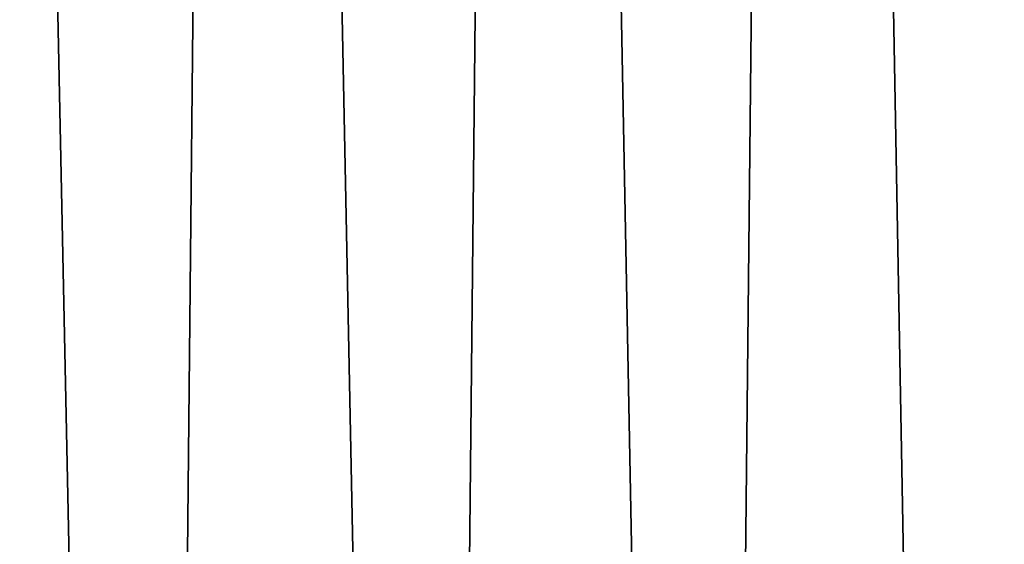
# Model space of a CAD drawing. Header units: millimetres. Extents: x -24 to 30, y -64 to 68.
# Tile 120 of 149: x 3.39 to 10.05, y 31.06 to 34.6. Entities that reach past the tile are written whole.
import ezdxf

# ---------------------------------------------------------------- set-up
doc = ezdxf.new("R2010")
doc.units = ezdxf.units.MM
doc.header["$LTSCALE"] = 52.148148
doc.layers.add('1', color=7, linetype='CONTINUOUS')
doc.layers.add('2', color=7, linetype='CONTINUOUS')

msp = doc.modelspace()

# ---------------------------------------------------------------- linework, layer by layer
at = {"layer": '1', "color": 253, "linetype": 'Continuous', "true_color": 0xaab4c3}
for points in [[(2.3391, 5, -24.3881), (2.9531, 68.2, -24.3214), (4.265, 5, -24.1259), (2.3391, 5, -24.3881)], [(2.9531, 68.2, -24.3214), (4.9007, 68.2, -24.0049), (4.265, 5, -24.1259), (2.9531, 68.2, -24.3214)], [(4.265, 5, -24.1259), (4.9007, 68.2, -24.0049), (6.164, 5, -23.7119), (4.265, 5, -24.1259)], [(4.9007, 68.2, -24.0049), (6.8163, 68.2, -23.5327), (6.164, 5, -23.7119), (4.9007, 68.2, -24.0049)], [(6.164, 5, -23.7119), (6.8163, 68.2, -23.5327), (8.0243, 5, -23.1487), (6.164, 5, -23.7119)], [(6.8163, 68.2, -23.5327), (8.6878, 68.2, -22.9079), (8.0243, 5, -23.1487), (6.8163, 68.2, -23.5327)], [(8.0243, 5, -23.1487), (8.6878, 68.2, -22.9079), (9.834, 5, -22.4397), (8.0243, 5, -23.1487)], [(8.6878, 68.2, -22.9079), (10.503, 68.2, -22.1345), (9.834, 5, -22.4397), (8.6878, 68.2, -22.9079)], [(9.834, 5, -22.4397), (10.503, 68.2, -22.1345), (11.5819, 5, -21.5896), (9.834, 5, -22.4397)]]:
    msp.add_3dface(points, dxfattribs=at)
at = {"layer": '2', "color": 253, "linetype": 'Continuous', "true_color": 0xaab4c3}
for points in [[(2.3391, 5, 24.3881), (4.265, 5, 24.1259), (2.9531, 68.2, 24.3214), (2.3391, 5, 24.3881)], [(2.9531, 68.2, 24.3214), (4.265, 5, 24.1259), (4.9007, 68.2, 24.0049), (2.9531, 68.2, 24.3214)], [(4.265, 5, 24.1259), (6.164, 5, 23.7119), (4.9007, 68.2, 24.0049), (4.265, 5, 24.1259)], [(4.9007, 68.2, 24.0049), (6.164, 5, 23.7119), (6.8163, 68.2, 23.5327), (4.9007, 68.2, 24.0049)], [(6.164, 5, 23.7119), (8.0243, 5, 23.1487), (6.8163, 68.2, 23.5327), (6.164, 5, 23.7119)], [(6.8163, 68.2, 23.5327), (8.0243, 5, 23.1487), (8.6878, 68.2, 22.9079), (6.8163, 68.2, 23.5327)], [(8.0243, 5, 23.1487), (9.834, 5, 22.4397), (8.6878, 68.2, 22.9079), (8.0243, 5, 23.1487)], [(8.6878, 68.2, 22.9079), (9.834, 5, 22.4397), (10.503, 68.2, 22.1345), (8.6878, 68.2, 22.9079)], [(9.834, 5, 22.4397), (10.58, 10.9368, 22.0978), (10.503, 68.2, 22.1345), (9.834, 5, 22.4397)]]:
    msp.add_3dface(points, dxfattribs=at)

doc.saveas('drawing.dxf')
